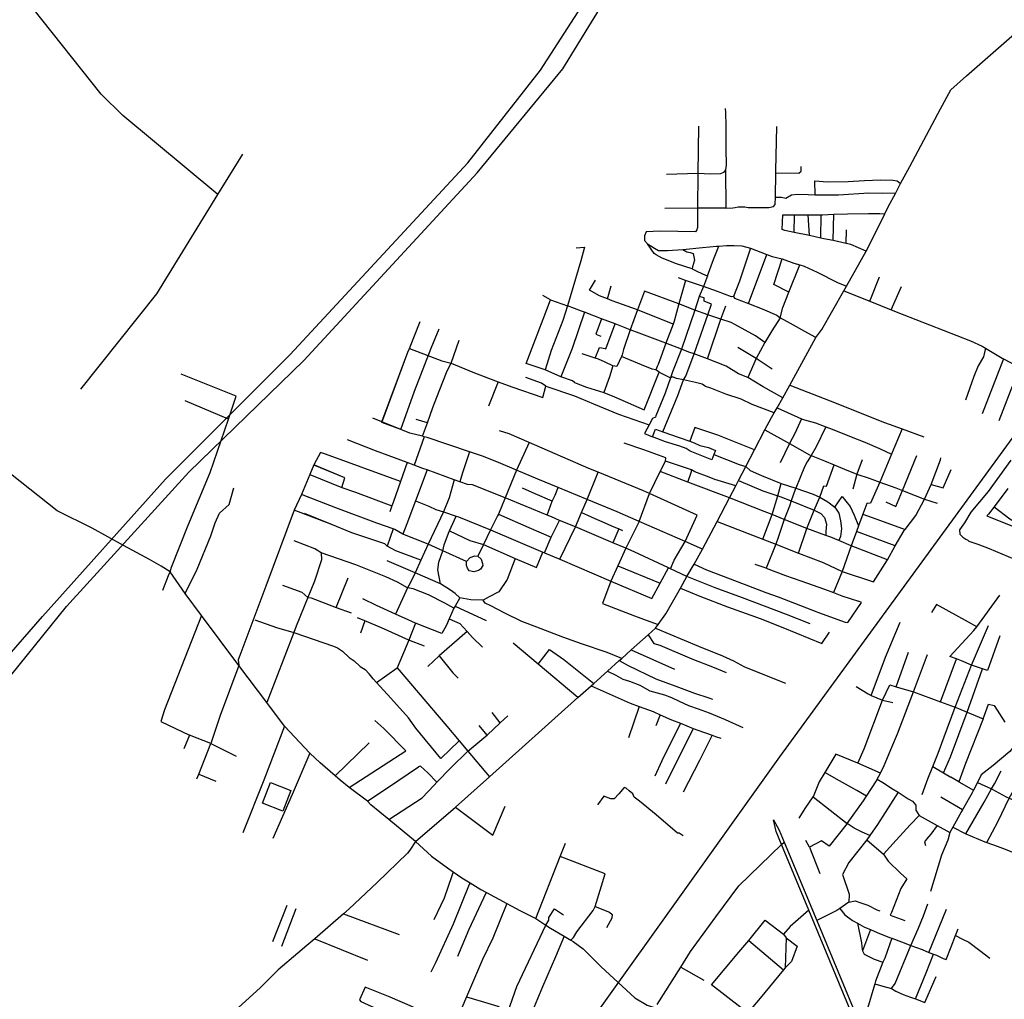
# Model space of a CAD drawing. Header units: millimetres. Extents: x 664923 to 767831, y 3118803 to 3207600.
# Tile 32 of 256: x 695525 to 697266, y 3152643 to 3154375. Entities that reach past the tile are written whole.
import ezdxf

# ---------------------------------------------------------------- set-up
doc = ezdxf.new("R2010")
doc.units = ezdxf.units.MM
for name, color, linetype in [('buildings', 5, 'Continuous'), ('railways', 4, 'Continuous'), ('roads_2', 2, 'Continuous'), ('roads_3', 3, 'Continuous')]:
    doc.layers.add(name, color=color, linetype=linetype)

msp = doc.modelspace()

# ---------------------------------------------------------------- linework, layer by layer
at = {"layer": 'buildings'}
msp.add_lwpolyline([(695968.57, 3153026.26), (696004.55, 3153012.02), (695990.02, 3152975.68), (695954.04, 3152989.92), (695968.57, 3153026.26)], close=True, dxfattribs=at)
at = {"layer": 'railways'}
for points in [[(706175.98, 3165916.3), (704994.98, 3164288.28), (704461.61, 3163556.28), (704450.63, 3163540.96), (704291.24, 3163330), (704120.74, 3163087.08), (703022.12, 3161558.71), (701249.61, 3159116.99), (700614.63, 3158235.3), (699983.61, 3157382.24), (699235.45, 3156350.18), (698366.48, 3155151.65), (697904.38, 3154500.86), (697521.89, 3153966.59), (696868.53, 3153071.93)], [(696868.53, 3153071.93), (696374.72, 3152380.14), (696124.79, 3152034.87), (696064.47, 3151951.12), (695998.82, 3151860), (695971.38, 3151822.25), (695878.34, 3151694.19), (695657.3, 3151359.73), (695533.8, 3151202.95), (695438.74, 3151105.18), (695326.8, 3151011.33), (695206.18, 3150934.05), (693093, 3149564.37)]]:
    msp.add_lwpolyline(points, dxfattribs=at)
at = {"layer": 'roads_2'}
for points in [[(696858.13, 3152960.17), (696868.16, 3152942.14), (696876.98, 3152920.93), (696934.67, 3152782.13), (697009.09, 3152603.08), (697017.62, 3152582.55)], [(697010.7, 3152583.4), (696984.98, 3152645.78), (696920.49, 3152800.66), (696872.24, 3152916.57), (696862.59, 3152939.73), (696858.13, 3152960.17)], [(696225.01, 3152922.18), (696215.03, 3152906.68), (696210.68, 3152901.39), (696156.98, 3152849.3), (696107.55, 3152803.03), (696097.5, 3152794.27), (696046.84, 3152750.14), (696032.85, 3152737.95), (696016.85, 3152724.32), (695982.19, 3152694.8), (695950.24, 3152663.33), (695879.46, 3152598.69), (695824.99, 3152547.62), (695801.75, 3152523.63), (695792.14, 3152515.65)]]:
    msp.add_lwpolyline(points, dxfattribs=at)
at = {"layer": 'roads_3'}
for points in [[(693097.76, 3150636.23), (693831.34, 3151407.46), (694418.84, 3152021.1), (694576.33, 3152194.9), (695313.31, 3153031.2), (695564.94, 3153319.65), (695782.44, 3153562.72), (696003.14, 3153783.13), (696317.37, 3154122), (696446.02, 3154285.66), (696691.89, 3154667.12)], [(693169.01, 3150591.6), (693858.91, 3151391.76), (694477.95, 3152054.34), (694676.25, 3152262.52), (695355.66, 3153026.17), (695607.79, 3153337.72), (695824.14, 3153575.34), (696027.39, 3153772.3), (696333.67, 3154104.41), (696485.37, 3154288.33), (696718.08, 3154667.73)], [(695875.22, 3154065.91), (695707.44, 3154205.88), (695669.16, 3154243.41), (695548.07, 3154395.41), (695462.62, 3154501.52)], [(696225.01, 3152922.18), (696295.6, 3152982.65), (696355.91, 3153036.59), (696512.11, 3153176.32), (696535.48, 3153197.22), (696540.32, 3153201.56), (696564.23, 3153222.94), (696585.37, 3153241.85), (696589.66, 3153245.68), (696606.5, 3153260.75), (696636.25, 3153287.36), (696649.33, 3153299.07), (696653.89, 3153305.47), (696667.4, 3153324.45), (696693.4, 3153369.97), (696705, 3153390.31), (696717.68, 3153412.51), (696732.6, 3153438.65), (696758.4, 3153487.99), (696780.29, 3153529.87), (696791.24, 3153550.81), (696796.23, 3153560.35), (696808.99, 3153584.78), (696824.62, 3153614.66), (696842.95, 3153649.73), (696854.51, 3153671.84), (696859.16, 3153679.81), (696864.49, 3153688.95), (696874.61, 3153706.3), (696887, 3153728.88), (696933.26, 3153813.18), (696943.67, 3153827.51), (696982.26, 3153895.83), (696986.99, 3153904.2), (697021.84, 3153965.88), (697026.03, 3153973.3), (697055.03, 3154031.85), (697061.16, 3154044.24), (697074.19, 3154068.75), (697082.98, 3154085.28), (697098.95, 3154115.31), (697153.51, 3154217.37), (697171.57, 3154251.14), (697199.48, 3154275.75), (697462.87, 3154506.77)], [(696772.84, 3154217.91), (696772.96, 3154210.84), (696773.78, 3154187.21), (696774.02, 3154147.04), (696774.11, 3154117.91), (696773.44, 3154109.92), (696769.52, 3154104.86), (696764.54, 3154102.78), (696746.7, 3154102.09), (696724.51, 3154103.1), (696668.63, 3154101.29)], [(696725.34, 3154187.1), (696724.51, 3154103.1), (696723.93, 3154042.03), (696723.7, 3154007.71), (696722.58, 3154003.3), (696720.22, 3154000.27), (696657.62, 3154001.22), (696632.58, 3153999.8), (696630.06, 3153992.95), (696629.77, 3153984.9), (696635.4, 3153978.93), (696647.44, 3153970.95), (696654.75, 3153966.84), (696670.76, 3153967.24), (696697.76, 3153968.61), (696732.69, 3153972.38), (696757.32, 3153974.77), (696761.43, 3153974.96), (696774.9, 3153975.62), (696788.8, 3153975.58), (696802.14, 3153975.24), (696817.24, 3153970.98), (696846.26, 3153960.15), (696855.88, 3153956.55), (696873.54, 3153952.05), (696893.81, 3153944.77), (696904.54, 3153941.72), (696912.61, 3153939.44), (696935.49, 3153928.82), (696971.26, 3153910.51), (696986.99, 3153904.2)], [(696773.56, 3154041.96), (696786.02, 3154042.2), (696790.53, 3154042.77), (696795.82, 3154044.36), (696807.46, 3154043.95), (696813.39, 3154042.76), (696849.61, 3154043.06), (696858.38, 3154044.76), (696861.29, 3154048.62), (696861.45, 3154061.36), (696861.97, 3154104.33), (696862.01, 3154107.62), (696863.96, 3154186.04)], [(695633.21, 3153721.75), (695767.1, 3153890.5), (695875.22, 3154065.91), (695919.21, 3154137.25)], [(696861.97, 3154104.33), (696902.96, 3154103.75), (696907.01, 3154107.49), (696907.02, 3154115.67)], [(696773.44, 3154109.92), (696773.56, 3154041.96), (696723.93, 3154042.03), (696666.06, 3154041.55)], [(696932.06, 3154065.72), (696931.45, 3154090.32), (696953.35, 3154088.69), (696990.44, 3154089.11), (697018.91, 3154090.59), (697047.16, 3154092.06), (697069.43, 3154091.43), (697076.68, 3154090.36), (697082.98, 3154085.28)], [(696861.45, 3154061.36), (696872.42, 3154061.43), (696879.83, 3154059.57), (696889.94, 3154065.39), (696900.18, 3154066.72), (696919.14, 3154065.75), (696932.06, 3154065.72), (696973.21, 3154065.65), (697026.71, 3154068.75), (697051.19, 3154068.16), (697074.19, 3154068.75)], [(697021.84, 3153965.88), (696995.13, 3153977.82), (696986.65, 3153979.67), (696963.72, 3153984.68), (696947.23, 3153987.6), (696942.1, 3153988.74), (696921.65, 3153993.36), (696894.88, 3153998.89), (696877.98, 3154002.2), (696873.13, 3154003.92), (696874.31, 3154029.88), (696895.52, 3154029.99), (696919.19, 3154030.11), (696942.65, 3154030.23), (696944.87, 3154030.24), (696964.91, 3154030.97), (696988.97, 3154031.78), (697025.86, 3154032.59), (697045.91, 3154032.73), (697055.03, 3154031.85)], [(696894.88, 3153998.89), (696895.52, 3154029.99)], [(696921.65, 3153993.36), (696919.19, 3154030.11)], [(696942.1, 3153988.74), (696942.65, 3154030.23)], [(696963.72, 3153984.68), (696964.91, 3154030.97)], [(696986.65, 3153979.67), (696987.13, 3154003.79)], [(696509.35, 3153971.73), (696523.94, 3153972.84), (696517.51, 3153948.79), (696493.46, 3153869.32), (696485.48, 3153843.3), (696465.09, 3153790.19), (696454.01, 3153756.22)], [(696713.98, 3153934.41), (696686.47, 3153943.28), (696661.29, 3153953.33), (696650.36, 3153959.34), (696647.31, 3153961.88), (696635.4, 3153978.93)], [(696741.6, 3153922.49), (696752.19, 3153951.09), (696761.43, 3153974.96)], [(696697.76, 3153968.61), (696704.86, 3153964.58), (696710.69, 3153963.48), (696716.14, 3153961.58), (696718.14, 3153950.04), (696714.72, 3153938.41), (696713.98, 3153934.41), (696723.89, 3153929.78), (696737.83, 3153923.43), (696741.6, 3153922.49), (696734.08, 3153903.61), (696726.9, 3153885.56), (696718.77, 3153861.64), (696695.24, 3153792.39), (696679.56, 3153752.61), (696675.75, 3153741.86), (696666.21, 3153714.94), (696649.86, 3153674.55), (696649.33, 3153672.42), (696644.17, 3153669.83), (696638.02, 3153658.5), (696629.89, 3153643.48), (696643.95, 3153637.32)], [(696817.24, 3153970.98), (696797.82, 3153912.5), (696787.21, 3153885.52), (696788.96, 3153882.72), (696813.69, 3153873.28), (696837.78, 3153864.07), (696864.06, 3153852.94), (696870.1, 3153847.96), (696854.88, 3153824.85), (696843.04, 3153804.05), (696827.57, 3153776.24), (696812.83, 3153742.55)], [(696813.69, 3153873.28), (696846.26, 3153960.15)], [(696885.11, 3153893.07), (696858.62, 3153907.03), (696873.54, 3153952.05)], [(696870.1, 3153847.96), (696874.34, 3153866.09), (696885.11, 3153893.07), (696904.54, 3153941.72)], [(697028.6, 3153877.35), (697045.79, 3153920.6)], [(696680.5, 3153836.75), (696617.71, 3153862.04), (696572.94, 3153878.25), (696564.2, 3153881.67), (696550.52, 3153887.05), (696532.91, 3153896.74), (696543.04, 3153914.66)], [(696564.2, 3153881.67), (696570.69, 3153904.55)], [(696702.55, 3153914.16), (696690.92, 3153872.82), (696682.58, 3153842.31), (696680.5, 3153836.75), (696667.83, 3153802.87), (696660.98, 3153785.05), (696654.16, 3153765.65), (696652.42, 3153761.75), (696650.05, 3153756.29)], [(696787.21, 3153885.52), (696783.77, 3153885.19), (696758.93, 3153894.51), (696734.08, 3153903.61), (696702.55, 3153914.16), (696689.79, 3153918.44)], [(697066.23, 3153862.35), (697084.32, 3153903.52)], [(696463.44, 3153879.9), (696450.29, 3153887.26)], [(696789.45, 3153836.17), (696783.34, 3153839.42), (696764.91, 3153845.67), (696742.12, 3153852.98), (696718.77, 3153861.64), (696690.92, 3153872.82), (696629.98, 3153895.34), (696617.71, 3153862.04), (696604.79, 3153826.96), (696592.97, 3153792.25), (696590.38, 3153782.63), (696589.11, 3153779.87), (696580.99, 3153762.15), (696574.17, 3153762.87), (696568.25, 3153743.59), (696557.99, 3153716.12)], [(696662.61, 3153646.42), (696688.62, 3153710.49), (696698.9, 3153738.07), (696703.27, 3153744.63), (696717.64, 3153784.04), (696742.12, 3153852.98), (696748.37, 3153871.93), (696735.44, 3153877.5), (696735.34, 3153883.29), (696726.9, 3153885.56)], [(696982.26, 3153895.83), (697028.6, 3153877.35), (697066.23, 3153862.35), (697085.44, 3153854.69), (697206.4, 3153807.26), (697227.27, 3153797.89), (697233.34, 3153794.2), (697262.55, 3153776.4), (697264.69, 3153775.29), (697289.44, 3153762.48), (697293.94, 3153759.74), (697315.55, 3153746.55)], [(696506.15, 3153733.66), (696502.81, 3153736.71), (696481.67, 3153743.88), (696454.01, 3153756.22), (696420.4, 3153767.23), (696450.59, 3153845.35), (696463.44, 3153879.9), (696493.46, 3153869.32)], [(696874.61, 3153706.3), (696839.52, 3153726.1), (696812.83, 3153742.55), (696796.02, 3153748.8), (696774.52, 3153762.26), (696741.39, 3153775.54), (696717.64, 3153784.04), (696708.29, 3153787.4), (696695.24, 3153792.39), (696667.83, 3153802.87), (696620.64, 3153820.93), (696604.79, 3153826.96), (696577.86, 3153837.22), (696554.09, 3153846.28), (696524.01, 3153857.73), (696518.43, 3153859.86), (696493.46, 3153869.32)], [(696741.39, 3153775.54), (696764.91, 3153845.67), (696773.89, 3153869.17)], [(696524.01, 3153857.73), (696502.11, 3153793.76), (696481.67, 3153743.88)], [(696165.18, 3153662.82), (696211.48, 3153787.5), (696214.03, 3153793.84), (696233.24, 3153841.73)], [(696165.61, 3153664.23), (696211.48, 3153787.5), (696214.03, 3153793.84), (696233.24, 3153841.73)], [(696542.64, 3153776.91), (696550.32, 3153795.71), (696560.19, 3153793.88), (696561.5, 3153793.41), (696577.86, 3153837.22)], [(696554.09, 3153846.28), (696543.95, 3153819.08), (696552.62, 3153815.73)], [(696843.04, 3153804.05), (696826.11, 3153815.9), (696789.45, 3153836.17)], [(696933.26, 3153813.18), (696918.79, 3153821.07), (696888.01, 3153837.71), (696870.1, 3153847.96)], [(696199.23, 3153650.51), (696223.32, 3153718.23), (696252.46, 3153794.28), (696266.53, 3153828.43)], [(696237.38, 3153638.48), (696246.02, 3153662.49), (696255.61, 3153689.17), (696266.78, 3153718.25), (696280.82, 3153754.2), (696287.83, 3153767.74), (696301.98, 3153808.23)], [(696214.03, 3153793.84), (696271.28, 3153772.03), (696287.83, 3153767.74), (696326.11, 3153751.88), (696366.23, 3153736.46), (696370.85, 3153734.77), (696395.33, 3153725.8), (696449.83, 3153707.23), (696455.54, 3153727.11), (696506.18, 3153710.32), (696539.74, 3153695.92), (696584.17, 3153677.62), (696638.02, 3153658.5)], [(696574.17, 3153762.87), (696560.19, 3153769.54), (696548.57, 3153774.98), (696542.64, 3153776.91), (696519.43, 3153784.42)], [(696855.63, 3153757.04), (696827.57, 3153776.24), (696794.95, 3153795.62)], [(697233.34, 3153794.2), (697229.28, 3153778.71), (697220.32, 3153763.15), (697212.27, 3153744.07), (697197.7, 3153702.19)], [(696655.93, 3153752), (696650.05, 3153756.29), (696643.21, 3153757.37), (696624.43, 3153764.84), (696589.11, 3153779.87)], [(697264.69, 3153775.29), (697226.99, 3153677.91)], [(695778.25, 3153366.24), (695787.81, 3153392.18), (695790.68, 3153398.97), (695793.52, 3153406.91), (695823.02, 3153481.21), (695861.74, 3153574.54), (695893.97, 3153668.88), (695907.82, 3153709.43), (695810.51, 3153748.57)], [(696506.15, 3153733.66), (696527.55, 3153725.64), (696557.99, 3153716.12), (696576.99, 3153708.11), (696629.17, 3153685.1), (696655.93, 3153752), (696675.75, 3153741.86)], [(697293.94, 3153759.74), (697278.1, 3153720.74), (697256.7, 3153665.91)], [(696370.85, 3153734.77), (696353.76, 3153691.99)], [(696455.54, 3153727.11), (696447.7, 3153732.44), (696420.01, 3153742.69)], [(696859.16, 3153679.81), (696820.38, 3153694.61), (696800.77, 3153703.86), (696773.94, 3153712.79), (696747.09, 3153723.31), (696737.6, 3153726.75), (696731.72, 3153730.64), (696720.24, 3153733.44), (696698.9, 3153738.07), (696686.42, 3153740.65), (696679.56, 3153743.33), (696675.75, 3153741.86)], [(696887, 3153728.88), (696958.24, 3153701.41), (697054.49, 3153662.98), (697085.55, 3153651.51), (697123.88, 3153637.34)], [(696225.01, 3152922.18), (696177.47, 3152960.68), (696145.8, 3152987.11), (696139.93, 3152993.1), (696107.83, 3153017.69), (696091.51, 3153030.42), (696082.74, 3153037.9), (696056.22, 3153061.17), (696037.9, 3153077.9), (695993.02, 3153125.87), (695961.68, 3153167.74), (695912.57, 3153233.35), (695846.49, 3153321.63), (695817.56, 3153360.28), (695790.68, 3153398.97), (695775.27, 3153408.63), (695754.13, 3153420.62), (695708.3, 3153445.32), (695653.16, 3153475.78), (695591.09, 3153506.67), (695311.4, 3153727.46)], [(695893.97, 3153668.88), (695817.65, 3153701)], [(696864.49, 3153688.95), (696907.86, 3153669.53), (696912.67, 3153667.38), (696932.09, 3153662.24), (696950.4, 3153655.19), (696961.59, 3153650.87), (696995.67, 3153637.6), (697019.84, 3153628.22), (697045.82, 3153616.71), (697066.8, 3153606.79)], [(696732.6, 3153438.65), (696701.6, 3153452.28), (696620.28, 3153488.07), (696581.45, 3153505.16), (696528.46, 3153526.91), (696477.44, 3153547.85), (696441.28, 3153562.68), (696403.8, 3153578.63), (696371.78, 3153592.25), (696343.38, 3153603.38), (696320.62, 3153611.06), (696245.27, 3153636.49), (696240.17, 3153637.77), (696237.38, 3153638.48), (696214.78, 3153644.17), (696199.23, 3153650.51), (696165.61, 3153664.23), (696149.67, 3153670.74)], [(696732.6, 3153438.65), (696701.6, 3153452.28), (696620.28, 3153488.07), (696581.45, 3153505.16), (696528.46, 3153526.91), (696477.44, 3153547.85), (696441.28, 3153562.68), (696403.8, 3153578.63), (696371.78, 3153592.25), (696343.38, 3153603.38), (696320.62, 3153611.06), (696245.27, 3153636.49), (696240.17, 3153637.77), (696237.38, 3153638.48), (696214.78, 3153644.17), (696199.23, 3153650.51), (696165.18, 3153662.82)], [(696246.02, 3153662.49), (696226.08, 3153667.92)], [(696907.86, 3153669.53), (696895.75, 3153643.64), (696886.48, 3153625.88), (696869.89, 3153591.84)], [(696701.6, 3153452.28), (696723.23, 3153498.88), (696638.59, 3153537.49), (696628.33, 3153542.17), (696548.09, 3153574.97), (696531.5, 3153581.75), (696425.77, 3153627.39), (696390.43, 3153642.72), (696373.51, 3153647.97)], [(696710.55, 3153612.39), (696703.45, 3153616.67), (696692.14, 3153620.87), (696667.34, 3153628.44), (696643.95, 3153637.32), (696649.28, 3153651.14), (696662.61, 3153646.42), (696691.25, 3153636.28), (696709.88, 3153629.65), (696717.48, 3153626.94), (696727.99, 3153622.33), (696742.9, 3153618.39), (696755.22, 3153613.21), (696752.71, 3153606.21), (696797.33, 3153588.9), (696808.99, 3153584.78), (696816.65, 3153577.98), (696836.96, 3153569.4), (696871.75, 3153555.2), (696897.64, 3153546.9), (696928.18, 3153535.98), (696939.89, 3153530.83), (696954.19, 3153522.5), (696966.55, 3153513.31), (696973.42, 3153502.46), (696976.79, 3153489.21), (696978.41, 3153475.33), (696976.47, 3153461.39), (696973.42, 3153454.18)], [(696824.62, 3153614.66), (696759.71, 3153640.44), (696718.95, 3153654.32), (696709.88, 3153629.65)], [(696950.4, 3153655.19), (696933.3, 3153620.09), (696924.71, 3153604.46), (696917.84, 3153593.38), (696913.17, 3153584.56), (696897.64, 3153546.9), (696896.49, 3153544.11), (696889.42, 3153524.07), (696886.3, 3153515.2), (696877.07, 3153491.3), (696866.09, 3153459.68), (696862.15, 3153447.68), (696845.36, 3153405.28), (696825.77, 3153411.82)], [(696842.95, 3153649.73), (696886.48, 3153625.88), (696921.77, 3153605.65), (696924.71, 3153604.46), (696948.33, 3153594.86), (696965.4, 3153587.81), (696983.73, 3153580.25), (697005.55, 3153571.55), (697027.52, 3153564.33), (697045.9, 3153557.13), (697074.53, 3153547.29), (697086.46, 3153542.64), (697108.56, 3153534.02), (697124.9, 3153527.48), (697147.35, 3153520.26)], [(697085.55, 3153651.51), (697072.86, 3153621.22), (697066.8, 3153606.79), (697045.9, 3153557.13), (697029.95, 3153520.06), (697023.15, 3153519.65), (697016.16, 3153500.63), (697008.56, 3153479.97), (697004.94, 3153470.15), (696995.69, 3153444.99), (696979.58, 3153399.67)], [(696922.65, 3153306.88), (696881.03, 3153323.42), (696803.37, 3153352.67), (696754.85, 3153370.46), (696705, 3153390.31), (696676.04, 3153403.9), (696672.18, 3153405.71), (696611.52, 3153434.2), (696596.86, 3153440.79), (696573.95, 3153450.39), (696507.81, 3153478.12), (696479.66, 3153489.79), (696465.66, 3153495.78), (696457.65, 3153499.09), (696383.47, 3153529.72), (696325.99, 3153552.71), (696316.91, 3153553.12), (696303.26, 3153558.06), (696293.44, 3153561.61), (696245.39, 3153578.99), (696237.86, 3153581.71), (696222.81, 3153587.28), (696209.97, 3153592.03), (696153.94, 3153612.77), (696104.81, 3153632.2)], [(696240.17, 3153637.77), (696222.81, 3153587.28)], [(696425.77, 3153627.39), (696403.8, 3153578.63), (696383.47, 3153529.72), (696371.56, 3153501.07), (696370.19, 3153497.77), (696357.63, 3153473.06), (696345.21, 3153447.41), (696335.22, 3153426.77)], [(696995.69, 3153444.99), (696973.42, 3153454.18), (696959.28, 3153460.01), (696950.43, 3153463.19), (696917, 3153475.2), (696877.07, 3153491.3), (696855.46, 3153499.92), (696841.61, 3153505.44), (696780.29, 3153529.87), (696706.48, 3153557.44), (696712.98, 3153576.51), (696713.03, 3153579.3), (696666.85, 3153594.69), (696667.94, 3153600.18), (696628.61, 3153614.36), (696593.71, 3153626.36)], [(696065.85, 3153607.09), (696056.75, 3153610.09), (696044.78, 3153587.74), (696037.91, 3153570.99), (696023.07, 3153535.38), (696010.47, 3153507.99), (695960.39, 3153373.7), (695914.21, 3153250.77), (695911.42, 3153243.44), (695912.57, 3153233.35), (695879.19, 3153144.85), (695862.69, 3153095.22), (695825.34, 3153110.12)], [(696198.25, 3153558.79), (696065.85, 3153607.09)], [(696922.65, 3153306.88), (696881.03, 3153323.42), (696803.37, 3153352.67), (696754.85, 3153370.46), (696705, 3153390.31), (696676.04, 3153403.9), (696672.18, 3153405.71), (696611.52, 3153434.2), (696596.86, 3153440.79), (696573.95, 3153450.39), (696507.81, 3153478.12), (696479.66, 3153489.79), (696465.66, 3153495.78), (696457.65, 3153499.09), (696383.47, 3153529.72), (696325.99, 3153552.71), (696316.91, 3153553.12), (696303.26, 3153558.06), (696293.44, 3153561.61), (696245.39, 3153578.99), (696237.86, 3153581.71), (696222.81, 3153587.28), (696209.97, 3153592.03), (696153.94, 3153612.77)], [(696320.62, 3153611.06), (696308.26, 3153574.01), (696303.26, 3153558.06)], [(696752.71, 3153606.21), (696748.96, 3153597.1), (696710.55, 3153612.39)], [(696209.97, 3153592.03), (696198.25, 3153558.79), (696185.17, 3153521.67), (696183.03, 3153515.41), (696179.48, 3153505.02)], [(696638.59, 3153537.49), (696657.64, 3153576.07), (696666.85, 3153594.69)], [(696979.58, 3153399.67), (697035, 3153381.4), (697059.51, 3153420.09), (697073.01, 3153445.05), (697089.43, 3153472.12), (697090.8, 3153473.91), (697109.69, 3153498.66), (697124.9, 3153527.48), (697137.2, 3153553.3), (697153.29, 3153596.59), (697154.28, 3153600.22)], [(697015.1, 3153597), (697005.55, 3153571.55), (696998.2, 3153544.86)], [(697056.78, 3153522.47), (697074.32, 3153514.45), (697086.46, 3153542.64), (697111.41, 3153604.72)], [(697277.91, 3153595.98), (697237.97, 3153540.85), (697207.38, 3153504.37), (697195.81, 3153485.71), (697186.86, 3153473.23), (697187.48, 3153465.36), (697192.77, 3153460.03), (697198.28, 3153456.67), (697201.78, 3153454.76), (697203.78, 3153453.32), (697210.39, 3153450.59), (697219.35, 3153447.79), (697239.79, 3153440.24), (697284.08, 3153421.42)], [(696037.91, 3153570.99), (696094.46, 3153547.79), (696100.18, 3153565.24), (696044.78, 3153587.74)], [(696037.91, 3153570.99), (696094.46, 3153547.79), (696100.18, 3153565.24), (696047.07, 3153586.9)], [(696245.39, 3153578.99), (696224.87, 3153524.56), (696209.4, 3153483.53), (696202.36, 3153465.51)], [(696528.46, 3153526.91), (696548.09, 3153574.97)], [(696706.48, 3153557.44), (696657.64, 3153576.07)], [(696791.24, 3153550.81), (696754.28, 3153561.9), (696744.37, 3153566.32), (696719.15, 3153575.68), (696713.03, 3153579.3)], [(696902.6, 3153431.71), (696917, 3153475.2), (696929.97, 3153507.69), (696939.89, 3153530.83), (696947.07, 3153550.9), (696951.81, 3153550.42), (696965.4, 3153587.81)], [(697137.2, 3153553.3), (697158.17, 3153547.57), (697172.6, 3153579.74)], [(696293.44, 3153561.61), (696284.24, 3153529.61), (696274.34, 3153504.66), (696247.09, 3153447.97), (696234.23, 3153419.68), (696224.2, 3153397.25), (696215.55, 3153378.6), (696210.87, 3153370.54), (696193.27, 3153380.52), (696172.44, 3153389.89), (696119.53, 3153411.35), (696058.19, 3153432.29), (696046.65, 3153439.28), (696010.31, 3153453.44)], [(696796.23, 3153560.35), (696839.14, 3153541.94), (696865.78, 3153533.05), (696870.77, 3153531.38), (696889.42, 3153524.07), (696929.97, 3153507.69), (696941.62, 3153501.76), (696948.43, 3153494.83), (696951.77, 3153483.13), (696950.81, 3153470.39), (696950.43, 3153463.19)], [(696839.4, 3153456.52), (696855.46, 3153499.92), (696865.78, 3153533.05), (696871.75, 3153555.2)], [(695817.56, 3153360.28), (695838.96, 3153403.62), (695862.85, 3153462.55), (695870.53, 3153485.33), (695877.95, 3153502.52), (695895.54, 3153518.14), (695903.47, 3153547.2)], [(696094.46, 3153547.79), (696118.59, 3153539.77), (696183.03, 3153515.41)], [(696466.81, 3153523.93), (696436.3, 3153537), (696413.88, 3153546.61)], [(696457.65, 3153499.09), (696466.81, 3153523.93), (696471.85, 3153534.41), (696477.44, 3153547.85)], [(696620.28, 3153488.07), (696638.59, 3153537.49)], [(697272.8, 3153546.28), (697248.35, 3153513.69), (697238.65, 3153500.76), (697235.2, 3153497.57), (697281.01, 3153479.86)], [(696315.08, 3153417), (696272.99, 3153436.17), (696247.09, 3153447.97), (696202.36, 3153465.51), (696188.45, 3153473.8), (696185.17, 3153474.91), (696156.25, 3153484.65), (696083.78, 3153512.17), (696023.07, 3153535.38)], [(696315.08, 3153417), (696272.99, 3153436.17), (696247.09, 3153447.97), (696202.36, 3153465.51), (696188.45, 3153473.8), (696185.17, 3153474.91), (696156.25, 3153484.65), (696083.78, 3153512.17), (696026.04, 3153534.35)], [(696224.87, 3153524.56), (696248.45, 3153514.84), (696260.91, 3153508.93), (696274.34, 3153504.66), (696296.88, 3153497.49), (696300.83, 3153496.23), (696357.63, 3153473.06), (696449.81, 3153433.88), (696452.97, 3153432.53), (696480.03, 3153421.03), (696570.42, 3153382.6), (696555.42, 3153342.97), (696612.35, 3153320.96), (696639.2, 3153310.84), (696653.89, 3153305.47)], [(696507.81, 3153478.12), (696518.55, 3153503.49), (696528.46, 3153526.91)], [(696966.55, 3153513.31), (696979.51, 3153532.21), (696985.76, 3153523.89), (696993.59, 3153514.43), (697000.94, 3153498.88), (697008.56, 3153479.97)], [(696234.23, 3153419.68), (696190.09, 3153435.75), (696175.05, 3153444.1), (696170.52, 3153448.16), (696112.02, 3153467.94), (696075.26, 3153483.1), (696010.47, 3153507.99)], [(696518.55, 3153503.49), (696529.06, 3153499.05), (696542.2, 3153492.88), (696554.52, 3153487.9), (696571.7, 3153480.01), (696584.29, 3153474.84), (696591.29, 3153471.95)], [(697248.35, 3153513.69), (697275.92, 3153492.33), (697286.02, 3153486.65)], [(696234.23, 3153419.68), (696190.09, 3153435.75), (696175.05, 3153444.1), (696170.52, 3153448.16), (696112.02, 3153467.94), (696075.26, 3153483.1), (696028.61, 3153501.67)], [(696401.1, 3153422.35), (696387.28, 3153384.99), (696372.4, 3153363.2), (696355.3, 3153354.33), (696344.75, 3153348.97), (696322.48, 3153349.39), (696303.57, 3153352.67), (696295.22, 3153360.31), (696286.89, 3153366.16), (696269.25, 3153377.64), (696264.63, 3153402.3), (696266.21, 3153416.11), (696272.99, 3153436.17), (696275.35, 3153446.48), (696283.42, 3153467.16), (696285.26, 3153471.31), (696296.88, 3153497.49)], [(696371.56, 3153501.07), (696425.4, 3153477.48), (696464.8, 3153460.37)], [(696452.97, 3153432.53), (696464.8, 3153460.37), (696479.66, 3153489.79)], [(696620.28, 3153488.07), (696596.86, 3153440.79), (696582.55, 3153409.3), (696570.42, 3153382.6), (696642.71, 3153351.64), (696657.38, 3153378.56), (696672.18, 3153405.71)], [(696758.4, 3153487.99), (696839.4, 3153456.52), (696862.15, 3153447.68), (696902.6, 3153431.71), (696945.99, 3153415.36), (696979.58, 3153399.67)], [(697016.16, 3153500.63), (697047.5, 3153489.44), (697090.8, 3153473.91)], [(696185.17, 3153474.91), (696175.05, 3153444.1)], [(696285.26, 3153471.31), (696321.14, 3153454.42), (696345.21, 3153447.41)], [(696480.03, 3153421.03), (696507.81, 3153478.12)], [(696584.29, 3153474.84), (696573.95, 3153450.39)], [(697073.01, 3153445.05), (697004.94, 3153470.15)], [(696676.04, 3153403.9), (696682.42, 3153419.23), (696701.6, 3153452.28)], [(696058.19, 3153432.29), (696058.87, 3153420.09), (696046.16, 3153382.07), (696034.58, 3153353.51), (696014.01, 3153302.8), (696009.65, 3153291.53), (695961.68, 3153167.74)], [(696345.21, 3153447.41), (696401.1, 3153422.35), (696438.88, 3153406.21), (696449.81, 3153433.88)], [(697059.51, 3153420.09), (696995.69, 3153444.99)], [(696224.2, 3153397.25), (696174.5, 3153418.2)], [(696315.35, 3153410.21), (696315.08, 3153417), (696321.79, 3153424.01), (696330.11, 3153426.83), (696335.22, 3153426.77), (696340.98, 3153421.08), (696343.38, 3153413.49), (696343.86, 3153410.26), (696340.14, 3153403.71), (696336.22, 3153400.96), (696328.17, 3153398.57), (696320.05, 3153400.83), (696316.71, 3153405.43), (696315.35, 3153410.21)], [(696582.55, 3153409.3), (696657.38, 3153378.56)], [(696717.68, 3153412.51), (696739.75, 3153402.24), (696781.55, 3153386.69), (696813.64, 3153374.3), (696844.55, 3153362.28), (696866.34, 3153354.62), (696895.06, 3153343.35), (696937.66, 3153327.03), (696984.8, 3153309.99), (696989.63, 3153309), (697013.8, 3153344.33), (697008.28, 3153347.06)], [(696845.36, 3153405.28), (696879.46, 3153392.53), (696906.35, 3153382.74), (696948.35, 3153368.21), (696963.98, 3153362.1), (696978.9, 3153356.26), (697008.28, 3153347.06)], [(696979.58, 3153399.67), (696963.98, 3153362.1)], [(695989.67, 3153375.51), (696023.85, 3153362.66), (696034.58, 3153353.51), (696040.55, 3153352.63), (696084.42, 3153335.53), (696105.67, 3153388.37)], [(696034.58, 3153353.51), (696040.55, 3153352.63), (696084.42, 3153335.53), (696105.67, 3153388.37)], [(696269.25, 3153377.64), (696224.2, 3153397.25)], [(696210.87, 3153370.54), (696189.55, 3153324.17)], [(696292.79, 3153334.59), (696276.91, 3153343.67), (696248.16, 3153357.86), (696220.88, 3153368.97), (696210.87, 3153370.54)], [(696693.4, 3153369.97), (696727.67, 3153355.68), (696777, 3153336.92), (696834.23, 3153316.34), (696874.45, 3153300.56), (696943.86, 3153272.19), (696957.17, 3153291.94)], [(696303.57, 3153352.67), (696294.83, 3153338.01), (696292.79, 3153334.59), (696284.43, 3153315.58), (696279.53, 3153304.45), (696271.55, 3153289.92), (696225, 3153308.05), (696211.85, 3153314.03), (696189.55, 3153324.17), (696156.11, 3153339.35), (696131.79, 3153350.92)], [(696589.66, 3153245.68), (696563.65, 3153256.03), (696518.26, 3153271.63), (696485.57, 3153283.06), (696439.73, 3153301.25), (696413.09, 3153310.98), (696383.16, 3153325.44), (696358.07, 3153338.79), (696348.36, 3153343.42), (696344.75, 3153348.97)], [(697258.5, 3153285.75), (697236.74, 3153224.53), (697227.78, 3153227.09), (697208.35, 3153233.66), (697190.4, 3153241.49), (697181.87, 3153245.19), (697169.89, 3153249.2), (697212.54, 3153294.87), (697217.63, 3153301.78), (697258.43, 3153357.31)], [(696084.42, 3153335.53), (696110.82, 3153326.47)], [(696294.83, 3153338.01), (696349.62, 3153312.78)], [(697212.54, 3153294.87), (697217.63, 3153301.78), (697203.19, 3153310.04), (697146.29, 3153340.79), (697137.76, 3153327.06)], [(695846.49, 3153321.63), (695780.76, 3153154.68), (695774.42, 3153134.34), (695825.34, 3153110.12), (695815.2, 3153086.07)], [(695940.85, 3153314.17), (695978.85, 3153300.46), (696009.65, 3153291.53), (696079.81, 3153267.48), (696086.85, 3153264.48), (696095.86, 3153258.26), (696107.73, 3153247.11), (696116.32, 3153241.16), (696127.08, 3153231.23), (696135.66, 3153225.83), (696142.92, 3153218.38)], [(696240.58, 3153267.1), (696212.8, 3153277.91), (696164.93, 3153299.72), (696135.35, 3153312.25), (696122.3, 3153317.76)], [(696135.35, 3153312.25), (696127.38, 3153290.31)], [(696284.43, 3153315.58), (696303.45, 3153307.38), (696316.03, 3153293.57), (696325.7, 3153282.92), (696343.58, 3153265.72)], [(696225, 3153308.05), (696212.8, 3153277.91), (696192.48, 3153229.31), (696280.16, 3153125.79), (696302.08, 3153099.98), (696317.73, 3153081.55), (696355.91, 3153036.59)], [(696316.03, 3153293.57), (696266.96, 3153250.05), (696246.57, 3153231.37)], [(696649.33, 3153299.07), (696725.7, 3153267.48), (696767.71, 3153250.17), (696787.15, 3153241.48), (696806.82, 3153230.65), (696879.54, 3153201.7)], [(697030.69, 3153180.42), (697056.47, 3153248.14), (697082.05, 3153309.88)], [(697121.17, 3153005.02), (697131.36, 3153032.62), (697139.85, 3153054.36), (697149.15, 3153078.21), (697160.23, 3153106.97), (697179.3, 3153159.38), (697208.35, 3153233.66), (697238.12, 3153303.91)], [(696636.25, 3153287.36), (696646.31, 3153272.3), (696656.94, 3153268.89), (696713.85, 3153245.19), (696753.08, 3153229.78), (696774.11, 3153220.72)], [(696512.11, 3153176.32), (696441.56, 3153235.78), (696397.82, 3153272.65)], [(696441.56, 3153235.78), (696462.11, 3153261.58), (696487.38, 3153243.95), (696540.32, 3153201.56)], [(696606.5, 3153260.75), (696682.84, 3153226.46)], [(697318.67, 3153274.54), (697337.91, 3153265.95), (697345.89, 3153263.12), (697327.89, 3153199.75), (697325.05, 3153190.49), (697318.26, 3153168.3), (697311.75, 3153150.94), (697310.91, 3153148.71), (697290.69, 3153099.35), (697276.24, 3153081.27), (697246.7, 3153056.39), (697225.43, 3153039.77), (697218.75, 3153026.33), (697211.97, 3153012.71), (697209.62, 3153007.97), (697192.4, 3152978), (697190.61, 3152974.88), (697175.23, 3152947.52), (697169.93, 3152938.08), (697166.69, 3152924.22), (697155.25, 3152897.67), (697135.76, 3152833.78)], [(696266.96, 3153250.05), (696291.01, 3153220.26), (696300.24, 3153210.53)], [(696585.37, 3153241.85), (696600.75, 3153232.92), (696649.96, 3153209.85), (696685.42, 3153196.54), (696718.11, 3153184.17), (696743.64, 3153175.78), (696750.42, 3153173.58)], [(696903.39, 3152963.15), (696914.32, 3152980.06), (696927.97, 3153001.2), (696988.33, 3152953.92), (697017.14, 3152993.83), (697022.44, 3153001.97), (697040.31, 3153029.45), (697041.69, 3153032.17), (697047.15, 3153043), (697053.98, 3153056.53), (697067.31, 3153088.53), (697077.55, 3153112.6), (697105.87, 3153186.36), (697130.77, 3153252.81)], [(697074.9, 3153195.59), (697096.77, 3153256.68)], [(697153.67, 3153168.8), (697181.87, 3153245.19)], [(695912.57, 3153233.35), (695879.19, 3153144.85), (695862.69, 3153095.22), (695825.34, 3153110.12)], [(696155.79, 3153203.19), (696192.48, 3153229.31)], [(697139.85, 3153054.36), (697158.56, 3153043.12), (697171.44, 3153071.92), (697200.56, 3153150.8), (697227.78, 3153227.09)], [(696302.08, 3153099.98), (696269.97, 3153068.96), (696225.54, 3153122.5), (696212.21, 3153140.44), (696181.13, 3153175.45), (696155.79, 3153203.19), (696150.07, 3153209.45), (696142.92, 3153218.38)], [(696564.23, 3153222.94), (696579.39, 3153215.84), (696591.72, 3153209.2), (696603.4, 3153205.28), (696621.63, 3153198.14), (696639.5, 3153188.65), (696665.02, 3153181.05), (696677.69, 3153176.56), (696691.19, 3153169.93), (696707.65, 3153162.38), (696725.07, 3153156.79), (696744.29, 3153149.48), (696772.63, 3153137.81), (696803.97, 3153123.84)], [(696535.48, 3153197.22), (696604.38, 3153166.59), (696620.63, 3153160.65), (696645, 3153151.76), (696657.91, 3153146.03), (696677.53, 3153137.35), (696693.46, 3153131.02), (696716, 3153122.07), (696724.34, 3153118.75), (696749.82, 3153109.86), (696755.42, 3153107.92), (696765.21, 3153104.75)], [(697004.43, 3153196), (697025.69, 3153182.8), (697030.69, 3153180.42), (697051.14, 3153171.65), (697069.04, 3153167.76)], [(697007.36, 3153060.24), (697018.49, 3153085.86), (697051.14, 3153171.65), (697063.56, 3153198.96), (697074.9, 3153195.59), (697105.87, 3153186.36), (697153.67, 3153168.8), (697179.3, 3153159.38), (697185.37, 3153157.15), (697200.56, 3153150.8), (697229.01, 3153138.91), (697238.57, 3153164.74), (697248.52, 3153162.69), (697267.1, 3153132.95)], [(696620.63, 3153160.65), (696601.72, 3153105.35)], [(696177.47, 3152960.68), (696236.75, 3152999.13), (696258.03, 3153021.84), (696262.83, 3153026.83), (696287.22, 3153052.25), (696317.73, 3153081.55), (696349.37, 3153108.17), (696351.35, 3153109.99), (696374.68, 3153131.52), (696388.12, 3153143.91)], [(696374.68, 3153131.52), (696360.35, 3153149.94)], [(696657.91, 3153146.03), (696650.19, 3153126.33)], [(697229.01, 3153138.91), (697197.94, 3153060.12), (697186.1, 3153027.64), (697171.56, 3153035.7)], [(695993.02, 3153125.87), (695956.71, 3153030.6), (695919.67, 3152937.09)], [(696107.83, 3153017.69), (696208.06, 3153082.35), (696168.82, 3153121.77), (696152.98, 3153135.89)], [(696351.35, 3153109.99), (696337.48, 3153126.83)], [(696693.46, 3153131.02), (696660.87, 3153064.43), (696647.99, 3153037.31)], [(696716, 3153122.07), (696667.27, 3153023.41)], [(696749.82, 3153109.86), (696727.39, 3153065.34), (696698.6, 3153009.25)], [(695837.86, 3153032.52), (695841.62, 3153040.89), (695862.69, 3153095.22), (695907.91, 3153072.73)], [(696082.74, 3153037.9), (696143.14, 3153096.5)], [(696037.9, 3153077.9), (696006.64, 3153005.2), (695972.39, 3152927.55)], [(697047.15, 3153043), (697007.36, 3153060.24), (696968.38, 3153076.66), (696948.93, 3153044.18), (696939.08, 3153027.74), (696927.97, 3153001.2)], [(697235.21, 3152920.48), (697255.37, 3152957.89), (697274.84, 3152998.6), (697299.71, 3153042.46), (697314.34, 3153067.55)], [(696139.93, 3152993.1), (696193.52, 3153029.21), (696230.27, 3153053.89)], [(696262.83, 3153026.83), (696246.51, 3153043.69), (696233.67, 3153055.45), (696230.27, 3153053.89)], [(695841.62, 3153040.89), (695871.89, 3153028.65)], [(697022.44, 3153001.97), (697005.4, 3153011.89), (696974.64, 3153029.11), (696948.93, 3153044.18)], [(697041.69, 3153032.17), (697051.72, 3153026.03), (697068.74, 3153015.23), (697078.56, 3153008.97), (697096.28, 3152997.7), (697104.14, 3152993.07), (697109.7, 3152986.52), (697109.85, 3152977.65), (697115.9, 3152967.89), (697147.48, 3152950.47), (697169.93, 3152938.08)], [(697158.56, 3153043.12), (697171.56, 3153035.7)], [(697198.42, 3152935.7), (697230.75, 3152991.3), (697243.84, 3153015.05), (697248.77, 3153024), (697260.81, 3153047.03)], [(696698.33, 3152932.21), (696691.35, 3152936.97), (696688.43, 3152936.93), (696650.59, 3152969.25), (696620.95, 3152993.12), (696611.92, 3153000.58), (696609.04, 3153006.08), (696602.68, 3153011.79), (696597.46, 3153016.13), (696594.19, 3153017.67), (696584.73, 3153006.35), (696576.41, 3152997.58), (696570.32, 3152997.29), (696558.03, 3153002.37), (696547.07, 3152986.72)], [(697186.1, 3153027.64), (697211.97, 3153012.71)], [(697218.75, 3153026.33), (697243.84, 3153015.05), (697269.39, 3153001.03), (697274.84, 3152998.6), (697287.03, 3152993.14), (697308.23, 3152982.69), (697323.73, 3152976.85), (697336.61, 3152971.5)], [(697078.56, 3153008.97), (697041.77, 3152951.86), (697028.52, 3152932.72), (697022.96, 3152924.71), (696991.06, 3152884.81), (696979.85, 3152863.71), (696991.65, 3152829.07), (696991.18, 3152814.77), (696975.69, 3152803.77), (696970.07, 3152799.79), (696934.67, 3152782.13)], [(697192.4, 3152978), (697153.77, 3153000.62)], [(696295.6, 3152982.65), (696361.62, 3152933.29), (696383.6, 3152984.34)], [(697115.9, 3152967.89), (697099.99, 3152951.22), (697075.06, 3152924.16), (697052.46, 3152899.42)], [(697014.84, 3152938.45), (697000.6, 3152945.6), (696988.33, 3152953.92), (696956.75, 3152913.47), (696943.2, 3152923.34), (696921.85, 3152911.9), (696915.21, 3152923.86)], [(697147.48, 3152950.47), (697136.37, 3152934.93), (697128.72, 3152925.93), (697124.96, 3152921.44), (697126.92, 3152914.7)], [(697175.23, 3152947.52), (697198.42, 3152935.7), (697231.92, 3152921.63), (697235.21, 3152920.48), (697253.77, 3152913.99), (697267.97, 3152908.39), (697280.91, 3152903.29), (697302.34, 3152891.64), (697314.5, 3152885.03), (697333.16, 3152879.08), (697353.67, 3152867.23), (697363.27, 3152859.02), (697375.74, 3152846.7), (697395.67, 3152827.51), (697405.07, 3152818.48), (697412.4, 3152811.42), (697434.05, 3152794.71), (697455.85, 3152774.06)], [(697028.52, 3152932.72), (697014.84, 3152938.45)], [(696225.01, 3152922.18), (696253.12, 3152895.92), (696281.43, 3152875.13), (696291.34, 3152868.49), (696307.08, 3152857.93), (696321.5, 3152848.95), (696340.68, 3152837.01), (696350.19, 3152831.88), (696386.63, 3152812.23), (696409.5, 3152799.89)], [(696437.98, 3152785.76), (696480.97, 3152895.28), (696490.02, 3152919.13)], [(696652.54, 3152633.55), (696694.08, 3152699.76), (696711.3, 3152727.2), (696756.08, 3152789.06), (696797.04, 3152843.87), (696872.24, 3152916.57), (696876.98, 3152920.93)], [(696921.85, 3152911.9), (696940.21, 3152865.64)], [(697022.96, 3152924.71), (697052.46, 3152899.42), (697061.07, 3152887.38), (697082.79, 3152865.79), (697093.74, 3152856.03), (697083.14, 3152839.1), (697066.52, 3152796.45), (697064.57, 3152791.47), (697090.12, 3152782.49)], [(696499.88, 3152747.64), (696504.46, 3152751.94), (696510.04, 3152762.52), (696539.17, 3152799.95), (696542.39, 3152807.2), (696560.63, 3152864.84), (696480.97, 3152895.28)], [(696291.34, 3152868.49), (696289.42, 3152861.34), (696275.41, 3152821.65), (696257.4, 3152783.42)], [(696321.5, 3152848.95), (696319.6, 3152845.98), (696291.49, 3152775.95), (696260.06, 3152707.57), (696251.98, 3152690.82)], [(696350.19, 3152831.88), (696349.43, 3152830.8), (696318.97, 3152766.16), (696299.16, 3152718.47)], [(695972.48, 3152744.97), (695997.89, 3152809.67)], [(696386.63, 3152812.23), (696361.37, 3152751.29), (696343.35, 3152713.32), (696329.15, 3152680.13), (696315.33, 3152647.52), (696298.69, 3152608.15), (696293.92, 3152596.88), (696285.62, 3152575.91), (696281.05, 3152564.36), (696277.4, 3152555.14), (696273.23, 3152544.59), (696270.89, 3152538.45), (696268.74, 3152532.8), (696261.34, 3152513.29), (696253.23, 3152491.91), (696246.84, 3152474.63), (696235.56, 3152449.8), (696230.56, 3152437.94), (696225.91, 3152426.93), (696218.78, 3152404.1)], [(696542.39, 3152807.2), (696568.23, 3152796.9), (696572.75, 3152793.11), (696572.31, 3152786.18), (696562.56, 3152769.4)], [(696991.18, 3152814.77), (697002.34, 3152817.13), (697012.55, 3152813.64), (697025.23, 3152809.5), (697040.95, 3152801.41), (697045.9, 3152799.23)], [(697101.1, 3152738.03), (697114.12, 3152767.55), (697123.15, 3152790.37), (697131.22, 3152811.69)], [(695988.21, 3152737.19), (696013.85, 3152803.42)], [(696097.5, 3152794.27), (696196.01, 3152757.76)], [(696315.33, 3152647.52), (696341.18, 3152639.37), (696370.27, 3152630.64), (696378.86, 3152625.62), (696388.16, 3152620.18), (696404.32, 3152665.88), (696455.57, 3152774.11), (696460.65, 3152782.91), (696460.96, 3152787.82), (696470.94, 3152802.87), (696486.48, 3152792.16)], [(696409.5, 3152799.89), (696437.98, 3152785.76), (696455.57, 3152774.11), (696463.77, 3152768.69), (696488.12, 3152754.49), (696499.88, 3152747.64), (696503.84, 3152745.34), (696521.17, 3152731.98), (696553.25, 3152700.17), (696612.53, 3152645.27), (696634.71, 3152632.48), (696653.01, 3152626.51), (696687.78, 3152621.97), (696763.17, 3152613.39)], [(696920.49, 3152800.66), (696887.65, 3152771.46), (696875.62, 3152758.36), (696880.27, 3152751.82), (696878.71, 3152698.83), (696875.62, 3152695.06), (696834.79, 3152645.13), (696814.85, 3152622.15), (696801.1, 3152627.85), (696748.58, 3152668.43), (696796.99, 3152726.38), (696814.51, 3152746.89), (696843.33, 3152782.91), (696875.62, 3152758.36)], [(696975.69, 3152803.77), (696984.05, 3152792.24), (696997.83, 3152782.37), (697006.7, 3152777.53), (697019.32, 3152770.66), (697029.44, 3152766.28), (697041.27, 3152761.17), (697063.22, 3152752.42), (697067.3, 3152750.88), (697084.4, 3152744.4), (697101.1, 3152738.03), (697120.79, 3152730.97), (697133.01, 3152725.75), (697141.2, 3152722.69), (697146.22, 3152720.8), (697158.46, 3152714.84), (697163.49, 3152713.55), (697172.4, 3152735.48), (697180.19, 3152756.01), (697184.64, 3152767.74)], [(697133.01, 3152725.75), (697163.81, 3152802.38)], [(697006.7, 3152777.53), (697013.73, 3152742.97), (697014.84, 3152730.79), (697015.73, 3152728.81), (697018.44, 3152722.71), (697035.92, 3152714.14), (697051.37, 3152708.49)], [(696488.12, 3152754.49), (696472.43, 3152718.25), (696449.7, 3152664.99), (696431.91, 3152622.78), (696425.81, 3152606.82)], [(697029.44, 3152766.28), (697015.73, 3152728.81)], [(697180.19, 3152756.01), (697192.26, 3152749.5), (697203.74, 3152743.94), (697222.9, 3152729.11), (697240.46, 3152715.82)], [(696046.84, 3152750.14), (696139.7, 3152712.23)], [(696814.51, 3152746.89), (696875.62, 3152695.06)], [(696880.27, 3152751.82), (696899.79, 3152736.82), (696889.74, 3152709.82), (696878.71, 3152698.83)], [(697067.3, 3152750.88), (697055.22, 3152715.69), (697051.37, 3152708.49), (697038.31, 3152675), (697037.4, 3152670.31), (697022.63, 3152620.54), (697009.09, 3152603.08)], [(697066.54, 3152661.78), (697073.16, 3152671.01), (697101.1, 3152738.03)], [(697109.13, 3152643.58), (697127.83, 3152689.66), (697141.2, 3152722.69)], [(696694.08, 3152699.76), (696734.93, 3152676.64)], [(697037.4, 3152670.31), (697051.76, 3152666.24), (697066.54, 3152661.78), (697074.54, 3152657.1), (697087.41, 3152651.56), (697100.45, 3152646.72), (697109.13, 3152643.58), (697125.64, 3152637.57), (697141.5, 3152674.07), (697146.01, 3152683.31)], [(696293.92, 3152596.88), (696259.64, 3152610.97), (696219.76, 3152629.51), (696179.9, 3152646.65), (696135.71, 3152664.33), (696125.85, 3152641.84), (696128.45, 3152639.33), (696165.75, 3152621.94), (696181.2, 3152616.32), (696210.59, 3152600.95), (696244.02, 3152590.94), (696261.44, 3152585.35), (696285.62, 3152575.91)]]:
    msp.add_lwpolyline(points, dxfattribs=at)

doc.saveas('drawing.dxf')
